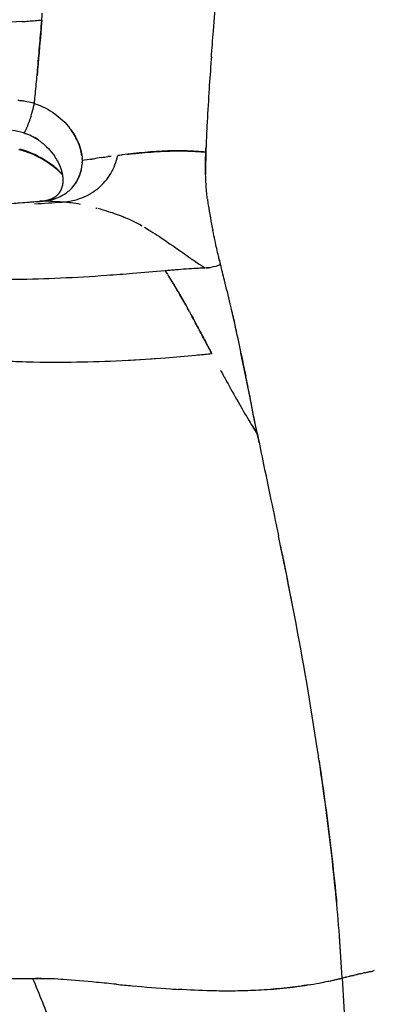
# Model space of a CAD drawing. Header units: millimetres. Extents: x 2530 to 6175, y 0 to 2613.
# Tile 33 of 76: x 2640 to 2673, y 2090 to 2181. Entities that reach past the tile are written whole.
import ezdxf

# ---------------------------------------------------------------- set-up
doc = ezdxf.new("R2010")
doc.units = ezdxf.units.MM
doc.header["$MEASUREMENT"] = 0
doc.layers.add('Crea2D$visibili$linee', color=7, linetype='Continuous', true_color=0x000000)
doc.layers.add('Crea2D$visibili$tangenti', color=7, linetype='Continuous', true_color=0x000000)

msp = doc.modelspace()

# ---------------------------------------------------------------- linework, layer by layer
at = {"layer": 'Crea2D$visibili$linee'}
for p, q in [((2640.333, 2170.651), (2640.336, 2170.65)), ((2655.335, 2168.989), (2655.335, 2168.984))]:
    msp.add_line(p, q, dxfattribs=at)
for centre, radius, start, end in [((2631.12, 2312.642), 131.949, 274.17676, 274.18695), ((2631.429, 2308.552), 127.847, 274.45194, 274.45719), ((2639.143, 2165.949), 7.745, 82.62037, 85.48136), ((2639.158, 2166.072), 7.621, 82.55886, 82.61242), ((2639.186, 2166.246), 7.445, 73.57739, 81.15768), ((2625.658, 2177.01), 16.052, 341.13676, 346.9512), ((2629.942, 2175.882), 11.62, 345.56166, 347.60261), ((2638.738, 2165.686), 5.215, 72.94448, 84.45327), ((2638.73, 2165.732), 5.174, 55.51018, 71.90904), ((2825.017, 2162.627), 167.943, 177.29788, 177.71032), ((2637.907, 2161.206), 8.129, 67.49361, 76.14957), ((2637.862, 2161.187), 8.221, 54.82838, 75.45085), ((2638.578, 2165.33), 5.575, 28.94383, 35.04743), ((2680.963, 1952.195), 218.75, 98.79188, 99.26974), ((2637.81, 2161.065), 8.351, 43.00684, 54.88642), ((2642.164, 2167.982), 3.56, 317.29889, 352.16592), ((2642.064, 2168.02), 3.662, 326.71735, 356.1177), ((2642.139, 2168.016), 3.601, 300.54988, 317.17467), ((2625.628, 2365.743), 202.084, 271.50857, 274.57942), ((2613.012, 2549.272), 386.039, 273.59935, 274.30299), ((2624.811, 2374.25), 210.621, 274.30547, 274.6438), ((2641.929, 2163.501), 0.822, 95.39617, 101.71827), ((2641.926, 2163.543), 0.78, 86.2166, 94.61066), ((2642.053, 2163.435), 0.899, 94.30834, 95.01193), ((2624.523, 2380.31), 216.693, 274.61999, 274.62424), ((2642.053, 2163.426), 0.907, 86.62317, 90.80453), ((2641.737, 2168.887), 4.57, 274.63412, 279.70027), ((2641.83, 2168.521), 4.193, 283.0979, 300.67893), ((2628.442, 2381.67), 217.977, 273.38437, 274.05827), ((2642.397, 2144.644), 19.652, 82.97376, 85.70612), ((2640.572, 2139.584), 24.947, 72.25005, 74.64754), ((2642.575, 2145.668), 18.542, 67.68056, 72.41158), ((2643.489, 2148.026), 16.012, 60.82115, 68.86459), ((2656.601, 2165.836), 7.738, 274.80418, 277.51768), ((1946.707, 1981.937), 733.407, 13.631586, 13.809082), ((2608.336, 2128.363), 53.866, 28.50863, 31.54738), ((2623.234, 2136.954), 36.674, 28.34891, 31.47247), ((2528.411, 2123.696), 134.682, 12.07719, 13.34593), ((2540.267, 2091.495), 131.278, 27.70054, 28.33265), ((2642.405, 2291.038), 141.685, 272.39993, 274.16444), ((2641.259, 2137.25), 20.938, 38.0944, 38.10598), ((3306.035, 2282.882), 659.079, 191.612824, 191.80185), ((2643.426, 2258.456), 109.083, 269.81137, 270.39411), ((2643.312, 2272.348), 122.975, 270.40268, 272.34258), ((2783.11, 2215.405), 141.326, 208.19371, 208.67814), ((2753.629, 2199.271), 107.719, 208.67399, 209.82757), ((2749.492, 2196.778), 102.892, 209.7691, 210.91505), ((2808.841, 2231.677), 171.741, 210.73135, 211.23245), ((2561.019, 2121.842), 103.09, 11.21221, 11.63199), ((2292.373, 2054.827), 379.746, 10.78484, 11.91539), ((2212.986, 2038.82), 460.727, 10.95869, 11.7028), ((2355.577, 2066.405), 315.492, 8.55837, 10.86701), ((2384.422, 2075.168), 285.931, 3.41108, 4.2), ((2490.468, 2082.248), 179.654, 3.16936, 4.40572), ((2641.615, 2052.073), 40.048, 89.20286, 90.66587), ((2641.481, 2037.722), 54.397, 88.90341, 90.34972), ((2641.562, 2055.236), 36.887, 86.55257, 88.50834), ((2655.173, 2154.618), 64.139, 281.38117, 283.22538)]:
    msp.add_arc(centre, radius, start, end, dxfattribs=at)
for points, knots in [([(2657.703, 2177.68), (2657.764, 2178.5), (2657.911, 2180.416), (2658.144, 2183.421), (2658.317, 2185.602), (2658.409, 2186.69)], [7.376012, 7.376012, 7.376012, 7.376012, 7.4776629, 7.6131975, 7.7487322, 7.7487322, 7.7487322, 7.7487322]), ([(2640.142, 2181.002), (2637.423, 2180.815), (2634.657, 2180.708), (2629.895, 2180.612), (2627.919, 2180.597), (2625.928, 2180.604)], [1.0186562, 1.0186562, 1.0186562, 1.0186562, 1.1014043, 1.1014043, 1.1590768, 1.1590768, 1.1590768, 1.1590768]), ([(2641.295, 2173.388), (2641.316, 2173.624), (2641.39, 2174.435), (2641.497, 2175.55), (2641.641, 2177.164), (2641.788, 2178.916), (2641.91, 2180.364), (2641.968, 2181.077)], [0, 0, 0, 0, 0.708531, 2.444381, 3.36017, 5.570456, 7.718509, 7.718509, 7.718509, 7.718509]), ([(2641.971, 2181.109), (2641.836, 2179.429), (2641.711, 2177.894), (2641.571, 2176.348), (2641.552, 2176.147), (2641.534, 2175.95)], [0.0032444, 0.0032444, 0.0032444, 0.0032444, 0.5232548, 0.5232548, 0.6032067, 0.6032067, 0.6032067, 0.6032067]), ([(2657.703, 2177.68), (2657.688, 2177.489), (2657.606, 2176.382), (2657.453, 2174.214), (2657.341, 2172.171), (2657.283, 2171.046), (2657.277, 2170.92)], [1.6107823, 1.6107823, 1.6107823, 1.6107823, 1.6347574, 1.7496472, 1.8859126, 1.9031899, 1.9031899, 1.9031899, 1.9031899]), ([(2640.847, 2171.821), (2640.836, 2171.787), (2640.824, 2171.754), (2640.801, 2171.689), (2640.79, 2171.656), (2640.778, 2171.625)], [1.46874858, 1.46874858, 1.46874858, 1.46874858, 1.49999848, 1.49999848, 1.53124858, 1.53124858, 1.53124858, 1.53124858]), ([(2645.686, 2168.578), (2645.67, 2168.692), (2645.629, 2168.913), (2645.516, 2169.353), (2645.228, 2170.125), (2644.855, 2170.737), (2644.558, 2171.117)], [0, 0, 0, 0, 0.344382, 0.676123, 1.362265, 2.809623, 2.809623, 2.809623, 2.809623]), ([(2644.683, 2170.957), (2644.69, 2170.946), (2644.698, 2170.936), (2645.296, 2170.12), (2645.623, 2169.25), (2645.706, 2168.434)], [-0.013546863, -0.013546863, -0.013546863, -0.013546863, -0.013502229, -0.013502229, -0.009975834, -0.009975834, -0.009975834, -0.009975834]), ([(2641.063, 2170.352), (2641.362, 2170.202), (2642.154, 2169.696), (2642.811, 2169.002), (2643.142, 2168.531)], [1.0556796, 1.0556796, 1.0556796, 1.0556796, 1.1262069, 1.25088, 1.25088, 1.25088, 1.25088]), ([(2643.915, 2166.775), (2643.574, 2167.147), (2642.419, 2168.199), (2640.927, 2168.765), (2639.927, 2169.145)], [5.7905671, 5.7905671, 5.7905671, 5.7905671, 5.8596146, 5.9999063, 5.9999063, 5.9999063, 5.9999063]), ([(2657.194, 2168.871), (2656.899, 2168.899), (2656.318, 2168.947), (2655.139, 2169.005), (2652.839, 2168.998), (2650.835, 2168.792), (2649.432, 2168.628)], [0, 0, 0, 0, 0.888258, 1.746962, 3.542785, 7.782114, 7.782114, 7.782114, 7.782114]), ([(2649.849, 2168.674), (2650.126, 2168.705), (2651.171, 2168.816), (2652.979, 2168.954), (2655.164, 2169.028), (2656.555, 2168.92), (2657.19, 2168.871)], [0.1013955, 0.1013955, 0.1013955, 0.1013955, 0.202791, 0.483397, 0.763868, 1, 1, 1, 1]), ([(2657.19, 2168.871), (2657.191, 2168.895), (2657.196, 2169.041), (2657.202, 2169.189), (2657.207, 2169.314)], [7.00001422, 7.00001422, 7.00001422, 7.00001422, 7.00329177, 7.02023382, 7.02023382, 7.02023382, 7.02023382]), ([(2643.92, 2166.74), (2643.826, 2166.84), (2643.639, 2167.026), (2643.234, 2167.392), (2642.471, 2167.985), (2641.736, 2168.4), (2641.226, 2168.627)], [0, 0, 0, 0, 0.413447, 0.792027, 1.634713, 3.310577, 3.310577, 3.310577, 3.310577]), ([(2645.724, 2168.185), (2645.725, 2168.153), (2645.726, 2168.12), (2645.727, 2168.088), (2645.728, 2168.035), (2645.727, 2167.982), (2645.726, 2167.929)], [-0.0096143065, -0.0096143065, -0.0096143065, -0.0096143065, -0.0094720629, -0.0094720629, -0.0094720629, -0.0092367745, -0.0092367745, -0.0092367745, -0.0092367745]), ([(2657.333, 2164.52), (2657.324, 2164.591), (2657.263, 2165.113), (2657.186, 2166.09), (2657.157, 2167.253), (2657.169, 2168.186), (2657.183, 2168.649), (2657.19, 2168.871)], [6.5842059, 6.5842059, 6.5842059, 6.5842059, 6.6053135, 6.7390409, 6.8727683, 6.9396321, 6.9999991, 6.9999991, 6.9999991, 6.9999991]), ([(2657.19, 2168.871), (2657.183, 2168.39), (2657.164, 2167.691), (2657.168, 2167.02), (2657.172, 2166.811)], [1, 1, 1, 1, 1.1275388, 1.1861957, 1.1861957, 1.1861957, 1.1861957]), ([(2642.107, 2164.332), (2642.285, 2164.352), (2642.736, 2164.405), (2643.163, 2164.535), (2643.41, 2164.636)], [0, 0, 0, 0, 0.0923642, 0.2327562, 0.2327562, 0.2327562, 0.2327562]), ([(2657.335, 2164.521), (2657.357, 2164.338), (2657.491, 2163.36), (2657.685, 2162.389), (2657.848, 2161.588)], [1.4070997, 1.4070997, 1.4070997, 1.4070997, 1.4611821, 1.6971799, 1.6971799, 1.6971799, 1.6971799]), ([(2651.495, 2161.894), (2651.693, 2161.781), (2652.16, 2161.502), (2653.294, 2160.767), (2654.691, 2159.796), (2655.954, 2158.903), (2656.548, 2158.491), (2656.685, 2158.396)], [0.5815412, 0.5815412, 0.5815412, 0.5815412, 0.6252681, 0.6849047, 0.8361396, 0.9385007, 0.9692504, 0.9692504, 0.9692504, 0.9692504]), ([(2658.46, 2158.839), (2658.428, 2158.961), (2658.335, 2159.327), (2658.195, 2159.928), (2658.027, 2160.724), (2657.912, 2161.273), (2657.847, 2161.588)], [6.0369721, 6.0369721, 6.0369721, 6.0369721, 6.0704038, 6.1372675, 6.2041313, 6.2955552, 6.2955552, 6.2955552, 6.2955552]), ([(2653.413, 2157.857), (2652.409, 2157.77), (2650.605, 2157.611), (2647.371, 2157.36), (2642.376, 2157.064), (2635.621, 2156.949), (2627.937, 2157.384), (2623.062, 2158.096), (2620.736, 2158.548)], [0, 0, 0, 0, 3.022918, 5.433381, 9.729908, 18.034011, 25.690712, 32.79898, 32.79898, 32.79898, 32.79898]), ([(2658.561, 2158.433), (2658.485, 2158.398), (2658.134, 2158.255), (2657.642, 2158.148), (2657.199, 2158.119), (2657.096, 2158.113), (2657.028, 2158.109), (2656.787, 2158.098), (2656.207, 2158.066), (2655.367, 2158.012), (2654.544, 2157.95), (2653.895, 2157.898), (2653.573, 2157.871), (2653.413, 2157.857)], [0.00115, 0.00115, 0.00115, 0.00115, 0.181216, 0.811036, 1, 1, 1, 1.054047, 1.189183, 1.459455, 1.729728, 1.864864, 2, 2, 2, 2]), ([(2658.562, 2158.433), (2658.559, 2158.446), (2658.528, 2158.573), (2658.495, 2158.699), (2658.466, 2158.812)], [6, 6, 6, 6, 6.00354013, 6.03456862, 6.03456862, 6.03456862, 6.03456862]), ([(2658.917, 2156.992), (2658.855, 2157.242), (2658.735, 2157.724), (2658.62, 2158.2), (2658.562, 2158.432)], [5.8980825, 5.8980825, 5.8980825, 5.8980825, 5.9504269, 5.9999338, 5.9999338, 5.9999338, 5.9999338]), ([(2653.413, 2157.857), (2653.553, 2157.642), (2653.823, 2157.209), (2654.101, 2156.767), (2654.24, 2156.545)], [2, 2, 2, 2, 2.0908139, 2.1816279, 2.1816279, 2.1816279, 2.1816279]), ([(2660.425, 2150.323), (2660.256, 2151.155), (2659.999, 2152.493), (2659.692, 2153.8), (2659.573, 2154.293)], [4.4688517, 4.4688517, 4.4688517, 4.4688517, 4.6246945, 4.7212917, 4.7212917, 4.7212917, 4.7212917]), ([(2655.67, 2154.072), (2655.719, 2153.981), (2655.893, 2153.655), (2656.193, 2153.089), (2656.448, 2152.609), (2656.577, 2152.368), (2656.577, 2152.368)], [2.5093655, 2.5093655, 2.5093655, 2.5093655, 2.5448832, 2.6356971, 2.7265109, 2.7265116, 2.7265116, 2.7265116, 2.7265116]), ([(2657.732, 2150.175), (2657.412, 2150.784), (2657.025, 2151.52), (2656.644, 2152.244), (2656.579, 2152.369)], [4.0005207, 4.0005207, 4.0005207, 4.0005207, 4.226107, 4.2731594, 4.2731594, 4.2731594, 4.2731594]), ([(2656.637, 2152.257), (2656.747, 2152.053), (2656.989, 2151.604), (2657.272, 2151.033), (2657.497, 2150.604), (2657.632, 2150.359), (2657.699, 2150.235), (2657.733, 2150.172), (2657.734, 2150.171)], [2.7404328, 2.7404328, 2.7404328, 2.7404328, 2.8173248, 2.9081387, 2.9535456, 2.9762491, 2.9989525, 2.9994712, 2.9994712, 2.9994712, 2.9994712]), ([(2633.752, 2149.859), (2635.174, 2149.704), (2638.193, 2149.46), (2641.37, 2149.379), (2643.067, 2149.374)], [4.2958316, 4.2958316, 4.2958316, 4.2958316, 4.4384616, 4.5916511, 4.5916511, 4.5916511, 4.5916511]), ([(2633.947, 2149.839), (2634.148, 2149.818), (2635.964, 2149.635), (2638.253, 2149.484), (2640.414, 2149.415), (2640.849, 2149.405)], [3.3023107, 3.3023107, 3.3023107, 3.3023107, 3.3224648, 3.4836971, 3.5240052, 3.5240052, 3.5240052, 3.5240052]), ([(2649.743, 2149.541), (2650.961, 2149.604), (2653.098, 2149.743), (2655.788, 2149.982), (2657.239, 2150.12), (2657.737, 2150.167)], [4.7852608, 4.7852608, 4.7852608, 4.7852608, 4.8873879, 4.9613481, 5, 5, 5, 5]), ([(2661.952, 2142.813), (2661.89, 2143.106), (2661.756, 2143.702), (2661.518, 2144.883), (2661.262, 2146.339), (2660.885, 2148.089), (2660.606, 2149.409), (2660.46, 2150.146), (2660.425, 2150.323)], [5.0096149, 5.0096149, 5.0096149, 5.0096149, 5.06057, 5.1129145, 5.2176036, 5.3222926, 5.4269817, 5.4601119, 5.4601119, 5.4601119, 5.4601119]), ([(2661.991, 2142.628), (2661.978, 2142.69), (2661.767, 2143.689), (2661.416, 2145.482), (2661.07, 2147.201), (2660.907, 2147.991)], [4, 4, 4, 4, 4.011053, 4.178915, 4.3245192, 4.3245192, 4.3245192, 4.3245192]), ([(2661.984, 2142.649), (2662.172, 2141.722), (2662.61, 2139.556), (2663.271, 2136.409), (2663.737, 2134.19), (2663.936, 2133.231)], [0, 0, 0, 0, 0.0567425, 0.1325326, 0.1899267, 0.1899267, 0.1899267, 0.1899267]), ([(2669.586, 2096.109), (2669.485, 2097.424), (2669.253, 2100.064), (2668.825, 2104.043), (2668.325, 2108.035), (2667.888, 2111.141), (2667.623, 2112.914), (2667.556, 2113.356)], [4.0771562, 4.0771562, 4.0771562, 4.0771562, 4.1543125, 4.2314687, 4.308625, 4.3857812, 4.4114249, 4.4114249, 4.4114249, 4.4114249]), ([(2667.706, 2112.341), (2667.905, 2110.987), (2668.475, 2106.915), (2668.999, 2102.527), (2669.293, 2099.5), (2669.326, 2099.154)], [0.600525, 0.600525, 0.600525, 0.600525, 0.6798862, 0.8396733, 0.8603264, 0.8603264, 0.8603264, 0.8603264]), ([(2640.685, 2092.113), (2640.233, 2092.108), (2639.789, 2092.103), (2639.355, 2092.098), (2637.381, 2092.083), (2635.582, 2092.062), (2632.315, 2092.004), (2630.87, 2091.972), (2629.231, 2091.913)], [1.253611, 1.253611, 1.253611, 1.253611, 2, 2, 2, 2.5, 2.5, 2.96875, 2.96875, 2.96875, 2.96875]), ([(2663.148, 2091.115), (2663.961, 2091.179), (2665.466, 2091.335), (2667.703, 2091.695), (2669.127, 2092.003), (2669.847, 2092.181)], [0.7994597, 0.7994597, 0.7994597, 0.7994597, 0.875, 0.9375, 1, 1, 1, 1]), ([(2671.954, 2092.675), (2671.95, 2092.674), (2671.886, 2092.66), (2671.823, 2092.646), (2671.763, 2092.632)], [3.7149461, 3.7149461, 3.7149461, 3.7149461, 3.71646674, 3.740048, 3.740048, 3.740048, 3.740048]), ([(2648.912, 2091.597), (2648.282, 2091.658), (2646.567, 2091.829), (2644.887, 2091.989), (2643.842, 2092.053), (2643.78, 2092.056)], [1.6796729, 1.6796729, 1.6796729, 1.6796729, 1.750001, 1.8749988, 1.8827819, 1.8827819, 1.8827819, 1.8827819]), ([(2648.912, 2091.597), (2649.401, 2091.549), (2651.032, 2091.393), (2652.957, 2091.23), (2654.404, 2091.135), (2654.634, 2091.121)], [0.3203323, 0.3203323, 0.3203323, 0.3203323, 0.375, 0.5, 0.5234482, 0.5234482, 0.5234482, 0.5234482]), ([(2666.795, 2091.556), (2666.452, 2091.5), (2665.403, 2091.344), (2663.65, 2091.143), (2661.627, 2091.008), (2659.623, 2090.96), (2657.297, 2090.98), (2655.629, 2091.059), (2654.634, 2091.121)], [1.0896231, 1.0896231, 1.0896231, 1.0896231, 1.1203122, 1.1840515, 1.2499971, 1.3094572, 1.3749967, 1.4765508, 1.4765508, 1.4765508, 1.4765508])]:
    msp.add_open_spline(points, degree=3, knots=knots, dxfattribs=at)
for points in [[(2641.974, 2181.14), (2641.991, 2181.349), (2642.008, 2181.558), (2642.024, 2181.767)], [(2640.142, 2181.002), (2640.338, 2181.015), (2640.535, 2181.029), (2640.731, 2181.044)], [(2640.754, 2181.045), (2640.954, 2181.06), (2641.154, 2181.075), (2641.353, 2181.09)], [(2641.365, 2181.091), (2641.568, 2181.107), (2641.771, 2181.124), (2641.974, 2181.14)], [(2641.971, 2181.109), (2641.972, 2181.119), (2641.973, 2181.13), (2641.974, 2181.14)], [(2640.33, 2173.603), (2640.269, 2173.612), (2640.207, 2173.621), (2640.145, 2173.629)], [(2641.295, 2173.388), (2641.232, 2173.407), (2641.169, 2173.424), (2641.106, 2173.441)], [(2641.295, 2173.386), (2642.708, 2172.94), (2643.806, 2172.072), (2644.559, 2171.118)], [(2657.273, 2170.835), (2657.268, 2170.738), (2657.263, 2170.641), (2657.259, 2170.544)], [(2657.274, 2170.835), (2657.275, 2170.863), (2657.277, 2170.892), (2657.278, 2170.92)], [(2640.267, 2170.672), (2640.289, 2170.665), (2640.311, 2170.658), (2640.333, 2170.651)], [(2640.336, 2170.65), (2640.411, 2170.623), (2640.486, 2170.596), (2640.56, 2170.569)], [(2640.358, 2170.68), (2640.357, 2170.678), (2640.356, 2170.677), (2640.355, 2170.676)], [(2657.209, 2169.336), (2657.204, 2169.181), (2657.199, 2169.026), (2657.194, 2168.871)], [(2643.471, 2168.001), (2643.466, 2168.01), (2643.461, 2168.019), (2643.456, 2168.028)], [(2643.493, 2167.961), (2643.486, 2167.974), (2643.479, 2167.987), (2643.471, 2168.001)], [(2645.71, 2168.381), (2645.708, 2168.398), (2645.706, 2168.416), (2645.704, 2168.434)], [(2645.711, 2168.381), (2645.715, 2168.34), (2645.718, 2168.3), (2645.72, 2168.26)], [(2645.723, 2168.185), (2645.722, 2168.21), (2645.721, 2168.235), (2645.719, 2168.26)], [(2646.499, 2168.215), (2646.585, 2168.229), (2646.67, 2168.242), (2646.756, 2168.256)], [(2647.528, 2168.375), (2647.717, 2168.403), (2647.905, 2168.429), (2648.094, 2168.455)], [(2648.26, 2168.479), (2648.205, 2168.472), (2648.149, 2168.464), (2648.094, 2168.456)], [(2648.261, 2168.478), (2648.308, 2168.485), (2648.355, 2168.491), (2648.402, 2168.497)], [(2649.018, 2168.579), (2649.156, 2168.595), (2649.294, 2168.611), (2649.432, 2168.627)], [(2643.686, 2167.56), (2643.664, 2167.611), (2643.641, 2167.662), (2643.617, 2167.713)], [(2645.725, 2167.895), (2645.724, 2167.854), (2645.722, 2167.813), (2645.719, 2167.772)], [(2645.725, 2167.895), (2645.725, 2167.907), (2645.725, 2167.918), (2645.726, 2167.929)], [(2641.928, 2164.326), (2641.943, 2164.327), (2641.959, 2164.329), (2641.974, 2164.33)], [(2641.985, 2164.33), (2642.004, 2164.332), (2642.022, 2164.333), (2642.04, 2164.333)], [(2645.58, 2164.018), (2644.987, 2164.133), (2644.416, 2164.212), (2643.868, 2164.24)], [(2646.982, 2163.693), (2647.011, 2163.685), (2647.04, 2163.678), (2647.069, 2163.67)], [(2658.459, 2158.839), (2658.461, 2158.83), (2658.464, 2158.821), (2658.466, 2158.812)], [(2657.097, 2158.111), (2656.959, 2158.206), (2656.822, 2158.301), (2656.685, 2158.396)], [(2657.103, 2150.109), (2657.313, 2150.129), (2657.523, 2150.15), (2657.734, 2150.171)], [(2661.493, 2143.459), (2661.656, 2143.189), (2661.82, 2142.919), (2661.984, 2142.649)], [(2661.99, 2142.634), (2661.989, 2142.638), (2661.988, 2142.643), (2661.987, 2142.647)], [(2641.149, 2092.118), (2640.994, 2092.117), (2640.839, 2092.115), (2640.685, 2092.113)], [(2669.847, 2092.181), (2669.96, 2092.209), (2670.074, 2092.237), (2670.188, 2092.264)], [(2670.262, 2092.282), (2670.237, 2092.276), (2670.213, 2092.27), (2670.188, 2092.264)], [(2670.262, 2092.282), (2670.352, 2092.304), (2670.442, 2092.326), (2670.533, 2092.347)], [(2670.68, 2092.382), (2670.631, 2092.37), (2670.582, 2092.359), (2670.533, 2092.347)], [(2670.68, 2092.382), (2670.747, 2092.398), (2670.814, 2092.414), (2670.88, 2092.429)], [(2671.101, 2092.481), (2671.028, 2092.464), (2670.954, 2092.447), (2670.88, 2092.429)], [(2671.101, 2092.481), (2671.145, 2092.491), (2671.188, 2092.501), (2671.231, 2092.511)], [(2671.526, 2092.579), (2671.427, 2092.556), (2671.329, 2092.534), (2671.231, 2092.511)], [(2671.526, 2092.578), (2671.605, 2092.596), (2671.684, 2092.614), (2671.763, 2092.632)], [(2671.954, 2092.675), (2672.069, 2092.701), (2672.186, 2092.726), (2672.302, 2092.752)], [(2672.384, 2092.77), (2672.357, 2092.764), (2672.329, 2092.758), (2672.302, 2092.752)], [(2672.384, 2092.77), (2672.478, 2092.79), (2672.571, 2092.81), (2672.665, 2092.831)], [(2672.818, 2092.864), (2672.767, 2092.853), (2672.716, 2092.842), (2672.665, 2092.831)]]:
    msp.add_open_spline(points, degree=3, dxfattribs=at)
for points, weights in [([(2640.358, 2170.68), (2640.525, 2170.919), (2640.778, 2171.625)], [0.974170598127, 0.821755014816, 0.812201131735]), ([(2640.336, 2170.65), (2640.345, 2170.662), (2640.355, 2170.676)], [1, 0.988222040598, 0.977180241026])]:
    msp.add_rational_spline(points, weights, degree=2, dxfattribs=at)
msp.add_rational_spline([(2642.015, 2164.333), (2642.086, 2164.34), (2642.233, 2164.359), (2642.52, 2164.416), (2642.974, 2164.563), (2643.318, 2164.781), (2643.494, 2164.967), (2643.533, 2165.008), (2643.569, 2165.051), (2643.603, 2165.096), (2643.714, 2165.244), (2643.805, 2165.42), (2643.935, 2165.853), (2643.971, 2166.113), (2643.956, 2166.408), (2643.945, 2166.641), (2643.902, 2166.897), (2643.743, 2167.426), (2643.636, 2167.691), (2643.493, 2167.96)], [1, 1, 1, 1, 1, 1, 1, 0.998919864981, 0.998919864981, 1, 1, 1, 1, 1, 1, 1, 1, 1, 1, 1], degree=3, knots=[0, 0, 0, 0, 0.214779, 0.442273, 0.879424, 1.642523, 1.642523, 1.642523, 1.812446, 1.812446, 1.812446, 3.336958, 3.336958, 4.909291, 4.909291, 4.909291, 6.141853, 6.141853, 7.248585, 7.248585, 7.248585, 7.248585], dxfattribs=at)
at = {"layer": 'Crea2D$visibili$tangenti'}
for points, knots in [([(2643.868, 2164.24), (2644.512, 2164.286), (2645.74, 2164.558), (2647.297, 2165.466), (2648.453, 2166.827), (2648.892, 2167.967), (2649.017, 2168.578)], [-3, -3, -3, -3, -2.7497023, -2.4994047, -2.249107, -2.0002001, -2.0002001, -2.0002001, -2.0002001]), ([(2644.956, 2082.547), (2644.865, 2082.781), (2644.198, 2084.499), (2642.955, 2087.7), (2641.765, 2090.651), (2641.149, 2092.118)], [-0.2697279, -0.2697279, -0.2697279, -0.2697279, -0.25, -0.125, 0, 0, 0, 0]), ([(2669.847, 2092.181), (2669.926, 2090.752), (2670.082, 2087.884), (2670.315, 2083.554), (2670.553, 2079.203), (2670.881, 2073.378), (2671.32, 2066.064), (2671.719, 2060.19), (2671.936, 2057.251)], [0, 0, 0, 0, 0.125, 0.25, 0.375, 0.5, 0.75, 1, 1, 1, 1])]:
    msp.add_open_spline(points, degree=3, knots=knots, dxfattribs=at)
for points in [[(2642.107, 2164.332), (2642.069, 2164.329), (2642.031, 2164.326), (2641.993, 2164.322)], [(2643.868, 2164.24), (2643.281, 2164.271), (2642.694, 2164.301), (2642.107, 2164.332)]]:
    msp.add_open_spline(points, degree=3, dxfattribs=at)

doc.saveas('drawing.dxf')
